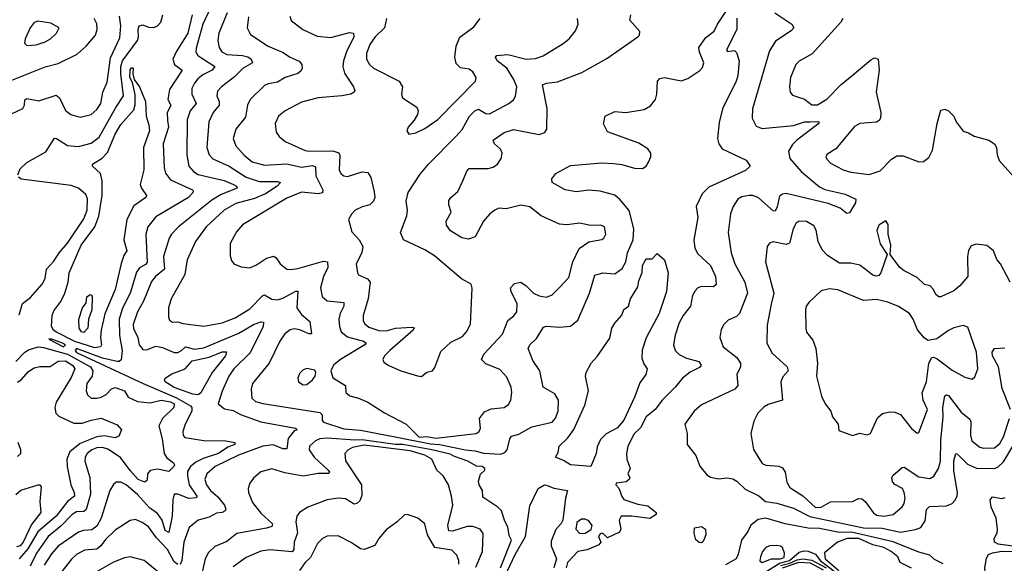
# Model space of a CAD drawing. Extents: x 1550320 to 1685906, y 509093 to 640511.
# Tile 198 of 256: x 1624876 to 1630219, y 540950 to 543899. Entities that reach past the tile are written whole.
import ezdxf

# ---------------------------------------------------------------- set-up
doc = ezdxf.new("R2010")
doc.units = 0

msp = doc.modelspace()

# ---------------------------------------------------------------- linework, layer by layer
at = {"layer": '0CON20XD'}
for points in [[(1625912.9, 543967.1), (1625870.6, 543875), (1625833.3, 543745), (1625832.2, 543725), (1625842.9, 543705), (1625935.4, 543645), (1625920.5, 543625), (1625870.5, 543599.5), (1625842.9, 543577.1), (1625824.2, 543555), (1625810.5, 543525), (1625809.5, 543495), (1625833.8, 543445), (1625801.1, 543405), (1625785.3, 543355), (1625782.4, 543165), (1625795, 543104.4), (1625818.8, 543075), (1625845, 543059.7), (1625985, 543026.1), (1626036.5, 543005), (1626052.5, 542995), (1626055.6, 542985), (1625969.5, 542950.5), (1625919.5, 542920.5), (1625738.8, 542775), (1625699.2, 542735), (1625686.7, 542713.3), (1625657.4, 542615), (1625661.8, 542545), (1625612.5, 542505), (1625592.2, 542477.8), (1625547.8, 542372.2), (1625515.8, 542315), (1625491.6, 542245), (1625494.1, 542224.1), (1625516.8, 542175), (1625524, 542135), (1625545, 542109.2), (1625565, 542108.2), (1625615, 542127.5), (1625651.3, 542121.3), (1625715, 542093.2), (1625735, 542092.7), (1625754.6, 542105), (1625776.1, 542123.9), (1625825, 542110.9), (1625875, 542118.3), (1626065, 542199.2), (1626145, 542245.9), (1626185, 542260.7), (1626198.5, 542258.5), (1626196.9, 542235), (1626127.4, 542092.6), (1626038.2, 542005), (1626010.9, 541965), (1625975, 541884.2), (1625954.1, 541815), (1625987.1, 541787.1), (1626035, 541778.1), (1626075, 541757.6), (1626185, 541717.8), (1626373.6, 541683.6), (1626382.5, 541675), (1626365, 541668), (1626332.6, 541627.4), (1626325, 541571.2), (1626305, 541570.9), (1626252.4, 541592.4), (1626195, 541586), (1626063.5, 541536.5), (1625937.1, 541475), (1625890.9, 541435), (1625880.4, 541405), (1625889.6, 541375), (1625912.1, 541345), (1625950.8, 541310.8), (1625986.9, 541265), (1625995.3, 541244.7), (1625991.1, 541235), (1625975, 541226.1), (1625945, 541221.5), (1625905, 541201.1), (1625845, 541184.5), (1625795.6, 541145), (1625766.9, 541065), (1625756.7, 540965), (1625746.5, 540943.5)], [(1626385.4, 542425.4), (1626380.3, 542335), (1626405, 542298.9), (1626451.1, 542261.1), (1626460, 542195), (1626445, 542194.5), (1626396.8, 542216.8), (1626365, 542221.2), (1626343.4, 542216.6), (1626315, 542194.3), (1626288.2, 542155), (1626229.6, 542035), (1626139.4, 541925), (1626132.2, 541895), (1626135.7, 541845), (1626155, 541827.8), (1626195, 541816.2), (1626505, 541768.2), (1626516.7, 541755), (1626517.1, 541725), (1626524.4, 541715), (1626635, 541679.7), (1626725, 541672.8), (1626914.4, 541635.6), (1627105, 541598.2), (1627155, 541595.2), (1627295, 541565.1), (1627345, 541560.4), (1627395, 541547.1), (1627485, 541542.2), (1627508.3, 541551.7), (1627521.5, 541565), (1627535.4, 541624.6), (1627545, 541638.9), (1627585, 541650.3), (1627655, 541691.1), (1627765, 541715.6), (1627782.7, 541737.3), (1627797.1, 541775), (1627800.6, 541835), (1627779.6, 541869.6), (1627716.2, 541906.2), (1627698.9, 541995), (1627659.9, 542049.9), (1627634.5, 542115), (1627643.5, 542135), (1627680.3, 542169.7), (1627718.6, 542231.4), (1627735, 542236.6), (1627805, 542231.1), (1627865, 542235.7), (1627905, 542269.2), (1627967.7, 542415), (1627996.5, 542513.5), (1628040, 542525), (1628105, 542520.5), (1628145, 542550), (1628165.9, 542585), (1628174.7, 542635), (1628205.3, 542705), (1628207.8, 542765), (1628183, 542863), (1628135, 542921.8), (1628106.1, 542946.1), (1628025, 542968.9), (1627965, 542973.4), (1627895, 542965.5), (1627836.4, 542976.4), (1627765.8, 543015), (1627764.4, 543035), (1627785.8, 543065), (1627865, 543107.7), (1628035, 543122.2), (1628098.1, 543118.1), (1628143.4, 543113.4), (1628213, 543093), (1628255, 543091.5), (1628275, 543104.5), (1628288.5, 543125), (1628300.4, 543155), (1628300, 543175), (1628285, 543198.2), (1628235, 543229.6), (1628065, 543290), (1628044.1, 543334.1), (1628053.3, 543375), (1628105, 543400.6), (1628165.4, 543394.6), (1628265, 543412.2), (1628298.4, 543431.6), (1628325.7, 543465), (1628334.2, 543495), (1628337.5, 543565), (1628349.7, 543580.3), (1628375, 543585.6), (1628465, 543566.4), (1628500.8, 543579.2), (1628566.9, 543623.1), (1628580.8, 543639.2), (1628588.9, 543665), (1628565, 543722.5), (1628562, 543748), (1628598.8, 543801.2), (1628644.1, 543835.9), (1628662, 543875), (1628708.8, 543945)], [(1624758.9, 543925), (1624715, 543857.1), (1624687.3, 543795), (1624635, 543763.4), (1624584.7, 543715), (1624561.5, 543665), (1624568.2, 543625), (1624564.3, 543535), (1624572.5, 543485), (1624595, 543480), (1624635, 543489.5), (1624715, 543523.1), (1625015, 543642.3), (1625085, 543661.2), (1625188.5, 543711.5), (1625237.8, 543755), (1625286.9, 543815), (1625296.8, 543845), (1625295.3, 543875.3), (1625279.6, 543905)], [(1624831.1, 543388.9), (1624893.6, 543416.3), (1624903.1, 543435), (1624905, 543463.3), (1624915, 543470.5), (1624981.1, 543458.9), (1625075, 543490), (1625091.5, 543475), (1625125, 543405.7), (1625154.1, 543384.1), (1625205, 543370), (1625264.3, 543385), (1625295, 543411.5), (1625315.8, 543445), (1625328.4, 543505), (1625350.6, 543559.4), (1625368.8, 543691.2), (1625419.8, 543799.8), (1625424.7, 543864.7), (1625417.2, 543917.2)], [(1624866.4, 543056.4), (1624879.7, 543090.3), (1624915.5, 543124.5), (1625017.7, 543182.3), (1625065, 543255.6), (1625075.8, 543255), (1625135, 543215.4), (1625195, 543210.7), (1625265, 543229.1), (1625308.1, 543261.9), (1625397.4, 543422.6), (1625440, 543485), (1625424.3, 543605.7), (1625425.1, 543645), (1625433.8, 543676.2), (1625515.3, 543785), (1625521.9, 543805), (1625520, 543845), (1625525.3, 543864.7), (1625545, 543871.1), (1625575, 543857.5), (1625605, 543856.9), (1625625, 543865.8), (1625641.7, 543885), (1625653, 543925)], [(1624915, 543758.8), (1624965, 543762.7), (1625015, 543778.2), (1625044.2, 543795), (1625076, 543825), (1625091.2, 543855), (1625045, 543879.2), (1624975, 543891.4), (1624955, 543884.3), (1624933.5, 543855), (1624905.6, 543795), (1624901.7, 543771.7), (1624915, 543758.8)], [(1625811.7, 543925), (1625787.9, 543825), (1625724.8, 543725), (1625708.2, 543685), (1625716.1, 543656.1), (1625757.8, 543625), (1625689.5, 543520.5), (1625680.3, 543465), (1625697.3, 543435), (1625675.7, 543394.3), (1625678.9, 543351.1), (1625683.8, 543315), (1625655.3, 543225), (1625660.7, 543095), (1625667.1, 543067.1), (1625695, 543029.6), (1625814.4, 542975), (1625819.1, 542965), (1625792.3, 542935), (1625615, 542828.5), (1625570.8, 542775), (1625560.4, 542735), (1625567.7, 542582.3), (1625559.3, 542570.7), (1625527, 542553), (1625509.9, 542530.1), (1625476.5, 542415), (1625435, 542334.5), (1625415.6, 542275), (1625417.9, 542185), (1625432.2, 542105), (1625426.1, 542053.9), (1625416.2, 542045), (1625405, 542044.2), (1625325, 542062.5), (1625185, 542114.7), (1625177.4, 542105), (1625185, 542093.8), (1625547.1, 541925), (1625727.9, 541847.9), (1625802.6, 541805), (1625810, 541795), (1625810.7, 541775), (1625774.6, 541705), (1625760.9, 541665), (1625763.8, 541643.8), (1625772.5, 541632.5), (1625875, 541617.1), (1625995, 541614.7), (1626043.3, 541605), (1626043.8, 541595), (1626005, 541579.5), (1625955, 541545.2), (1625871.8, 541518.2), (1625832, 541498), (1625803.8, 541475), (1625787.6, 541447.6), (1625786.2, 541425), (1625796.5, 541375), (1625837.5, 541315), (1625836.5, 541305), (1625795, 541301.6), (1625734.5, 541325.5), (1625714.6, 541325.4), (1625707.5, 541295), (1625702.8, 541205), (1625685, 541116.9), (1625665, 541127.2), (1625649.2, 541185), (1625625, 541220), (1625581, 541251), (1625515, 541322.6), (1625455, 541375.3), (1625425, 541390.9), (1625400.5, 541389.5), (1625385, 541378.1), (1625366, 541345), (1625318, 541195), (1625295, 541152.1), (1625268.5, 541131.5), (1625222, 541128), (1625195, 541118.7), (1625085, 541042.5), (1625049.3, 541000.7), (1625010.1, 540939.9)], [(1626002.6, 543935), (1625957.5, 543825), (1625951.9, 543785), (1625958.3, 543748.3), (1625974, 543724), (1625999.4, 543709.4), (1626085, 543704.7), (1626115, 543696.9), (1626132.9, 543685), (1626139.2, 543665), (1626088.1, 543635), (1626042.1, 543587.9), (1625970.8, 543535), (1625949.7, 543510.3), (1625946.7, 543485), (1625958.7, 543455), (1625958.2, 543435), (1625925.3, 543395), (1625902.4, 543345), (1625891.6, 543205), (1625905.3, 543165), (1625923.7, 543143.7), (1626012.9, 543105), (1626105, 543044), (1626175, 543021.2), (1626275, 543021.8), (1626292.2, 543015), (1626273.6, 542995), (1626210.9, 542955), (1626151.1, 542928.9), (1626048.8, 542901.2), (1625985, 542865.3), (1625888.7, 542775), (1625830.4, 542695), (1625785, 542596.2), (1625772.8, 542517.2), (1625698.5, 542385), (1625683.3, 542335), (1625683.8, 542285), (1625689.3, 542269.3), (1625705, 542258.8), (1625735, 542260), (1625760.7, 542250.7), (1625875, 542236.7), (1625975, 542255.3), (1626045, 542281.6), (1626125, 542331.1), (1626195, 542402.7), (1626205, 542406.7), (1626245, 542383.1), (1626275, 542379.8), (1626305, 542387.8), (1626375, 542425.4), (1626385.4, 542425.4)], [(1626117.1, 543915), (1626110, 543855), (1626128.9, 543818.9), (1626224.4, 543755), (1626302.2, 543722.2), (1626343.6, 543695), (1626393.1, 543673.1), (1626407.1, 543655), (1626408.8, 543635), (1626401.3, 543618.7), (1626385, 543606.9), (1626317.1, 543585), (1626275, 543559.1), (1626225, 543550.4), (1626205, 543540.9), (1626126.4, 543465), (1626113.1, 543435), (1626100.8, 543369.2), (1626049.4, 543305), (1626034.4, 543255), (1626049.4, 543215), (1626093.9, 543163.9), (1626138, 543128), (1626205, 543109.2), (1626325, 543117.4), (1626405, 543097.9), (1626465, 543108.4), (1626480.9, 543100.9), (1626482.5, 543052.5), (1626522, 542975), (1626520.2, 542959.8), (1626495, 542954.2), (1626405, 542963.1), (1626325, 542930.3), (1626085, 542785.6), (1626052, 542748), (1626019.2, 542685), (1626017.7, 542617.7), (1626025, 542592.5), (1626037.5, 542575), (1626078.3, 542558.3), (1626125, 542552.9), (1626161.3, 542568.7), (1626216.2, 542605), (1626255, 542615.8), (1626267.9, 542607.9), (1626289.2, 542575), (1626325, 542545.7), (1626345, 542543.1), (1626385, 542550), (1626525, 542589.6), (1626546, 542586), (1626548.6, 542555), (1626524.7, 542505), (1626508.9, 542445), (1626516.9, 542396.9), (1626545, 542373.2), (1626634.5, 542364.5), (1626635.9, 542345), (1626615.3, 542305), (1626607.7, 542275), (1626610.7, 542235), (1626621.1, 542205), (1626655, 542177.9), (1626741.9, 542155), (1626755.8, 542145), (1626748.9, 542135), (1626616.7, 542055), (1626578.8, 542025), (1626564, 541995), (1626575.9, 541955.9), (1626643.3, 541915), (1626646.4, 541876.4), (1626667.7, 541857.7), (1626715, 541845.8), (1626765, 541824.4), (1626855.9, 541765.9), (1626974, 541705), (1627044.7, 541634.7), (1627085, 541637.9), (1627135, 541628), (1627353.8, 541655), (1627369.2, 541665), (1627376.5, 541683.5), (1627371.5, 541735), (1627399, 541771), (1627435, 541788.4), (1627505, 541795.6), (1627528, 541812), (1627541.4, 541835), (1627546.4, 541876.4), (1627542.9, 541905), (1627520.2, 541960.2), (1627481.5, 542001.5), (1627405, 542032.3), (1627381.9, 542055), (1627395.5, 542085), (1627496.3, 542193.7), (1627525, 542267.1), (1627557.5, 542292.5), (1627574, 542315), (1627575, 542357.5), (1627542.5, 542425), (1627540, 542445), (1627561.7, 542468.3), (1627595, 542475.8), (1627625, 542455.7), (1627665, 542414.6), (1627695, 542400), (1627735, 542393.6), (1627765, 542405.6), (1627805, 542445.6), (1627855, 542500), (1627876.8, 542585), (1627912.1, 542657.9), (1627965, 542694.3), (1628034.2, 542705.8), (1628045, 542714), (1628055.8, 542735.8), (1628048.8, 542775), (1628030, 542785), (1627972.7, 542782.7), (1627915, 542795.4), (1627845, 542785.6), (1627805, 542789.4), (1627705, 542834.6), (1627645, 542883.8), (1627595, 542893.3), (1627515, 542872.5), (1627475.5, 542875.5), (1627455, 542866.1), (1627427.3, 542845), (1627392.1, 542805), (1627348.3, 542721.7), (1627312.3, 542707.7), (1627275, 542715.7), (1627213.9, 542753.9), (1627192.5, 542785), (1627190.8, 542805), (1627216.7, 542855), (1627204.1, 542894.1), (1627205, 542917.5), (1627216.2, 542935), (1627253, 542967), (1627280, 543025)], [(1626342.7, 543917.3), (1626348.8, 543895), (1626412.5, 543845), (1626489.7, 543809.7), (1626565, 543802.1), (1626665, 543829.4), (1626688.1, 543825), (1626689.6, 543805), (1626650.2, 543725), (1626633.6, 543675), (1626630.3, 543645), (1626639.1, 543609.1), (1626688.2, 543535), (1626694.3, 543515), (1626690.8, 543505), (1626673.3, 543495), (1626625, 543486.2), (1626495, 543475.6), (1626405, 543451.1), (1626316.3, 543403.7), (1626281.4, 543375), (1626263.3, 543335), (1626267.9, 543287.9), (1626284, 543265), (1626317.6, 543237.6), (1626425, 543190), (1626445, 543185.3), (1626575, 543188.2), (1626607.1, 543177.1), (1626612.7, 543162.7), (1626609.2, 543085), (1626618.6, 543065), (1626635, 543052.5), (1626655, 543048.9), (1626735, 543073.3), (1626765, 543069.2), (1626782.4, 543042.4), (1626799.2, 542965), (1626802.5, 542935), (1626796, 542915), (1626775.7, 542894.3), (1626735, 542884.2), (1626696.7, 542865), (1626675.9, 542844.1), (1626660, 542815), (1626678.6, 542748.6), (1626718.8, 542705), (1626738.1, 542668.1), (1626733.3, 542635), (1626702.2, 542575), (1626709.2, 542525), (1626715, 542514.3), (1626762.6, 542492.6), (1626777.1, 542475), (1626767.1, 542385), (1626740.3, 542295), (1626740, 542265), (1626748.6, 542248.6), (1626770.7, 542230.7), (1626825, 542213.3), (1626865, 542211.6), (1626915, 542225.2), (1627005, 542231.2), (1627017.5, 542227.5), (1627011.5, 542215), (1626885.4, 542105), (1626855.8, 542075), (1626846, 542055), (1626851.3, 542041.3), (1626875, 542025.7), (1626945, 541993.3), (1627035, 541966.9)], [(1626866.7, 543905), (1626856.1, 543855), (1626804.7, 543805), (1626776, 543765), (1626757.7, 543715), (1626758.2, 543685), (1626774.5, 543655), (1626795.3, 543635.3), (1626935.6, 543565), (1626952.7, 543535), (1626948.6, 543495), (1626952.5, 543475), (1627031.2, 543425), (1627037.5, 543405), (1627034.2, 543385), (1627016.6, 543353.4), (1626983.8, 543315), (1626977.5, 543295), (1626987, 543277)], [(1627035, 541966.9), (1627057.3, 541962.7), (1627085, 541986), (1627115.9, 541994.1), (1627128.7, 542011.3), (1627161.9, 542098.1), (1627215, 542150.4), (1627279.1, 542180.9), (1627301.4, 542205), (1627322.1, 542247.9), (1627331.9, 542441.9), (1627325.8, 542465), (1627273.4, 542493.4), (1627127.1, 542617.1), (1627075, 542649.6), (1626959.4, 542705), (1626941.8, 542745), (1626977.2, 542835), (1626980.3, 542865), (1626972.5, 542915), (1626985, 542961.4), (1627049.3, 543060.7), (1627094.4, 543115), (1627243.8, 543266.2), (1627277.7, 543302.3), (1627316.9, 543375), (1627345, 543404.6), (1627365, 543412.9), (1627405, 543389.4), (1627425, 543388.1), (1627530.6, 543445), (1627555.3, 543464.7), (1627566.5, 543483.5), (1627573.9, 543533.9), (1627558, 543575), (1627519.7, 543635), (1627467.9, 543675), (1627457.5, 543695), (1627465.5, 543704.5), (1627525, 543710), (1627625, 543684.7), (1627675, 543687.3), (1627716.8, 543703.2), (1627825, 543770), (1627857.5, 543795), (1627892.4, 543837.6), (1627905.8, 543874.2), (1627902.2, 543905)], [(1626987, 543277), (1627025, 543284.3), (1627075, 543308.6), (1627145, 543358.1), (1627349.4, 543565), (1627352.9, 543585), (1627335, 543615.7), (1627315, 543629.5), (1627267.5, 543637.5), (1627245, 543661.4), (1627237.8, 543695), (1627244, 543755), (1627265, 543803.1), (1627340.1, 543859.9), (1627375.5, 543905)], [(1627280, 543025), (1627302.4, 543077.6), (1627315, 543090.8), (1627417.6, 543092.4), (1627445, 543099.1), (1627468.9, 543115), (1627488.9, 543145), (1627494.5, 543175), (1627486, 543196), (1627453.3, 543225), (1627445.7, 543245), (1627505, 543286), (1627555, 543303.8), (1627694.2, 543275.8), (1627725, 543286), (1627735.6, 543305), (1627737.8, 543417.8), (1627712.5, 543545), (1627735, 543554.5), (1627795, 543561.8), (1627926.9, 543613.1), (1628061.7, 543688.3), (1628230, 543805), (1628240, 543815), (1628241.2, 543835), (1628186, 543896), (1628191.5, 543925)], [(1628766.7, 543906.7), (1628767.1, 543845), (1628711.2, 543735), (1628717, 543727), (1628755, 543731.2), (1628765, 543720), (1628780, 543675), (1628772.7, 543595), (1628763.8, 543565), (1628690.2, 543415), (1628671.8, 543341.8), (1628662.1, 543255), (1628668.9, 543225), (1628688.3, 543198.3), (1628817.6, 543137.6), (1628839.2, 543105), (1628815, 543080), (1628615, 542989.6), (1628578.8, 542955), (1628547.3, 542885), (1628555.4, 542825), (1628533.5, 542705), (1628539.8, 542659.8), (1628555, 542628.6), (1628623.8, 542565), (1628651.5, 542505), (1628655, 542462.5), (1628640.3, 542449.7), (1628575, 542452.2), (1628556.2, 542443.8), (1628541.7, 542428.3), (1628526.4, 542403.6), (1628515.4, 542345), (1628475.5, 542295), (1628453.8, 542255), (1628431.9, 542188.1), (1628424.4, 542135), (1628433.1, 542105), (1628455, 542082.2), (1628495, 542062.5), (1628560.8, 542045), (1628574.4, 542025), (1628565, 542011.5), (1628515, 541987.3), (1628472.2, 541955), (1628433.6, 541906.4), (1628363.3, 541836.7), (1628324.5, 541785), (1628275.4, 541744.6), (1628244.2, 541685.8), (1628209.4, 541650.6), (1628176.8, 541583.2), (1628169.2, 541545), (1628170, 541515), (1628188, 541465), (1628176.2, 541435), (1628186.2, 541415), (1628184, 541405), (1628167.5, 541392.5), (1628112.5, 541385), (1628110, 541375), (1628128, 541358), (1628142.7, 541312.7), (1628155, 541296.7), (1628230.7, 541270.7), (1628285, 541262.5), (1628330, 541225), (1628330, 541215), (1628295, 541193.3), (1628195.6, 541205.6), (1628140, 541205), (1628128.5, 541185), (1628138.6, 541135), (1628130.2, 541119.7), (1628065, 541089.1), (1628045, 541107.9), (1628035, 541112.9), (1628025, 541109.6), (1628017.3, 541095), (1628029.6, 541065), (1628019.1, 541050.9), (1627955, 541022.8), (1627905, 541014), (1627849.2, 540955), (1627840.9, 540925)], [(1628974.3, 543935), (1629065.7, 543875), (1629075.8, 543855), (1629061.4, 543838.6), (1628977.7, 543782.3), (1628945, 543729.2), (1628851.8, 543415), (1628851.1, 543365), (1628872, 543322), (1628905, 543309.1), (1629075, 543325.2), (1629135, 543344.1), (1629164.8, 543345.2), (1629206.4, 543346.4), (1629212.5, 543345), (1629212, 543335), (1629092.7, 543245), (1629069.1, 543220.9), (1629048.5, 543185), (1629054.4, 543145), (1629117.1, 543075), (1629215, 542991.9), (1629245, 542977.2), (1629355, 542952.5), (1629413.8, 542925), (1629411.4, 542905), (1629378.5, 542851.5), (1629365, 542847.5), (1629327.1, 542877.1), (1629262.5, 542902.5), (1629035, 542955.9), (1629015, 542953.1), (1628998.8, 542941.2), (1628987, 542883), (1628975, 542860), (1628965, 542862.2), (1628885, 542931.8), (1628855, 542944.5), (1628835, 542945.5), (1628795, 542938.1), (1628772.5, 542925), (1628746.7, 542885), (1628733.5, 542845), (1628719.5, 542745), (1628737.3, 542635), (1628756.9, 542575), (1628811.6, 542475), (1628824.6, 542415), (1628781.5, 542305), (1628765, 542288.9), (1628721.2, 542268.8), (1628697.5, 542245), (1628682.6, 542217.4), (1628675.7, 542175.7), (1628693.1, 542125), (1628767, 542067), (1628787.8, 542035), (1628786.9, 542015), (1628767.3, 541975), (1628772.5, 541915), (1628755.8, 541895), (1628575, 541810), (1628535.4, 541774.6), (1628485.6, 541705), (1628498.2, 541655), (1628497.5, 541595), (1628545.7, 541535.7), (1628567.4, 541477.4), (1628605, 541430), (1628625, 541417.8), (1628667.8, 541407.8), (1628715, 541413), (1628745, 541407.8), (1628767.9, 541395), (1628812, 541352), (1628886.5, 541316.5), (1628923.2, 541285), (1628985, 541277), (1629075, 541249.6), (1629164.3, 541204.3), (1629455, 541142.3), (1629555, 541140.1), (1629655, 541118.6), (1629737.2, 541132.8), (1629766.5, 541145), (1629789.5, 541180.5), (1629797.3, 541242.7), (1629812.6, 541257.4), (1629905, 541262.2), (1629935, 541274.6), (1629950, 541290), (1629962.4, 541315), (1629964.3, 541335), (1629945, 541452.5), (1629944.4, 541505.6), (1629955, 541546), (1629965, 541542.9), (1630018.1, 541488.1), (1630067, 541467), (1630165, 541464.7), (1630185, 541473.3), (1630215, 541500.9), (1630264.4, 541585.5)], [(1629342, 543905), (1629332, 543885), (1629176.8, 543713.2), (1629105.4, 543674.6), (1629086.7, 543655), (1629058.2, 543585), (1629052.5, 543535), (1629057.1, 543505), (1629069.1, 543489.1), (1629135, 543467.5), (1629175, 543436.9), (1629205, 543437.7), (1629255, 543467.4), (1629333, 543547), (1629393.8, 543596.2), (1629495, 543680.9), (1629515, 543691.1), (1629534.5, 543684.5), (1629540.4, 543625), (1629523.2, 543505), (1629548.8, 543395), (1629547.5, 543365), (1629538.9, 543351.1), (1629525, 543343.3), (1629435, 543335.5), (1629405, 543320), (1629305, 543198.8), (1629255, 543166.7), (1629250.8, 543155), (1629255, 543142.5), (1629275, 543120), (1629344.6, 543084.6), (1629385, 543071.5), (1629485, 543059.1), (1629545, 543078.2), (1629607.3, 543142.7), (1629635, 543161.1), (1629669.8, 543159.8), (1629755, 543127.1), (1629779.7, 543130.3), (1629809.3, 543150.7), (1629829.3, 543190.7), (1629854.4, 543335), (1629875, 543407.5), (1629895, 543413.3), (1629915, 543403.8), (1629945, 543376.2), (1629957.8, 543345), (1629995, 543293.8), (1630025, 543285.8), (1630055, 543266.9), (1630135, 543245.6), (1630165.8, 543225), (1630176.9, 543205), (1630180.6, 543165), (1630191.5, 543135), (1630301.7, 543011.7)], [(1625285, 542119.4), (1625175, 542153.6), (1625072.9, 542205), (1625059.5, 542215), (1625048.4, 542235), (1625053.4, 542295), (1625061.2, 542318.8), (1625099.7, 542370.3), (1625122, 542415), (1625139.8, 542475), (1625145.3, 542525), (1625209.2, 542675), (1625283.3, 542775), (1625306.4, 542833.6), (1625323.5, 542945), (1625324.4, 543025), (1625314.4, 543064.4), (1625272, 543105), (1625272, 543115), (1625323.3, 543146.7), (1625352.3, 543177.7), (1625395, 543278.5), (1625425, 543330.6), (1625495, 543408.9), (1625503.4, 543436.6), (1625503.7, 543493.7), (1625487.6, 543557.6), (1625473.8, 543585), (1625475, 543626), (1625485, 543640), (1625491.2, 543635), (1625489.4, 543605), (1625498.1, 543575), (1625526.4, 543535), (1625558.9, 543455), (1625562, 543375), (1625577.6, 543327.6), (1625580.3, 543295), (1625548.9, 543205), (1625550, 543085), (1625530.8, 543005), (1625536.5, 542985), (1625564, 542945), (1625560, 542935), (1625495, 542889.1), (1625458.6, 542815), (1625441.6, 542705), (1625457.5, 542645), (1625441.2, 542618.8), (1625426.4, 542576.4), (1625393.9, 542435), (1625337.6, 542302.4), (1625318.1, 542215), (1625315.2, 542175), (1625320.8, 542135), (1625315, 542123.5), (1625285, 542119.4)], [(1624872.7, 542297.3), (1624891.5, 542358.5), (1624935, 542392.3), (1624998.9, 542465), (1625014.6, 542495.4), (1625021.3, 542545), (1625061.8, 542588.2), (1625090, 542635), (1625135, 542686.8), (1625225, 542817.9), (1625242, 542865), (1625245, 542926.7), (1625235, 542950), (1625195, 542984.5), (1625155, 542999.3), (1624885, 543033.8), (1624870, 543045)], [(1630249.5, 542475), (1630197.5, 542575), (1630178.5, 542598.5), (1630160.8, 542645), (1630124.3, 542674.3), (1630065, 542680.8), (1630038.3, 542671.7), (1630025, 542647.5), (1630018.1, 542615), (1630020, 542505), (1629978.1, 542455), (1629945, 542427.8), (1629875, 542396), (1629862.5, 542395), (1629847.3, 542407.3), (1629834.2, 542435), (1629815.5, 542455.5), (1629785, 542462.5), (1629745, 542500), (1629675, 542535.8), (1629651.2, 542555), (1629600, 542625), (1629602.5, 542675), (1629588.8, 542735), (1629588.3, 542788.3), (1629575, 542807.5), (1629537.5, 542785), (1629526.7, 542755), (1629545, 542682.5), (1629582.5, 542625), (1629549.5, 542525), (1629538.4, 542511.6), (1629525, 542507.3), (1629505, 542513.1), (1629435, 542567.1), (1629385, 542578.2), (1629325, 542577.5), (1629259.9, 542619.9), (1629231.1, 542651.1), (1629209.2, 542695), (1629197.9, 542757.9), (1629185, 542781.2), (1629144.5, 542804.5), (1629105, 542805.6), (1629090, 542795), (1629073.2, 542765), (1629053.9, 542686.1), (1629035, 542680), (1628965, 542693.1), (1628943.8, 542686.2), (1628931.7, 542668.3), (1628922.9, 542585), (1628968.9, 542415), (1628953.8, 542355), (1628932, 542242), (1628930, 542145), (1628959.5, 542089.5), (1629041.1, 542015), (1629046.7, 541995), (1629017.6, 541962.4), (1629006.7, 541935), (1629015.5, 541834.5), (1628937.7, 541812.3), (1628915, 541799.4), (1628881.4, 541765), (1628859.3, 541720.7), (1628842.9, 541655), (1628857.6, 541567.6), (1628905, 541490.8), (1628925, 541482.9), (1628995, 541477.8), (1629015, 541468.6), (1629029.1, 541445), (1629039.5, 541389.5), (1629055, 541361.4), (1629125, 541315.6), (1629195, 541253.4), (1629225, 541255.3), (1629275, 541283.3), (1629395, 541286), (1629428.3, 541301.7), (1629445, 541300), (1629463.8, 541285), (1629507.1, 541225), (1629525, 541211.9), (1629565, 541205.6)], [(1627975, 541474.5), (1627865, 541484.7), (1627827.8, 541507.8), (1627783.8, 541525), (1627798.3, 541551.7), (1627802.5, 541585), (1627850, 541630), (1627883.3, 541676.7), (1627942.9, 541807.1), (1627961.9, 541885), (1627946.7, 541965), (1627950, 541985), (1627976.7, 542035), (1628008.9, 542071.1), (1628078.3, 542171.7), (1628090, 542225), (1628105, 542252.5), (1628143.6, 542296.4), (1628155, 542327.5), (1628178.8, 542345), (1628190, 542385), (1628230.3, 542449.7), (1628235, 542482.5), (1628253.1, 542526.9), (1628255.8, 542565), (1628275, 542601.2), (1628307.7, 542602.3), (1628335, 542630), (1628375.7, 542595.7), (1628395.5, 542525), (1628385.3, 542424.7), (1628346.4, 542305), (1628276.2, 542173.8), (1628252.9, 542107.1), (1628252.1, 542062.1), (1628261.9, 542031.9), (1628280, 542005), (1628273.3, 541975), (1628240.6, 541929.4), (1628214.2, 541855), (1628155, 541726.2), (1628120, 541685), (1628058.4, 541651.6), (1628028.5, 541621.5), (1628008.9, 541581.1), (1628003.3, 541545), (1627975, 541474.5)], [(1625225, 542202.9), (1625211.2, 542205), (1625200, 542225), (1625196.9, 542275), (1625216.7, 542335), (1625236.7, 542363.3), (1625240, 542395), (1625258.3, 542408.3), (1625266, 542406), (1625270, 542395), (1625268.1, 542325), (1625250, 542275), (1625245.9, 542225), (1625225, 542202.9)], [(1629395, 541643.3), (1629435, 541656.2), (1629475, 541646.2), (1629492.5, 541655), (1629530.5, 541739.5), (1629557.8, 541762.2), (1629595, 541772.5), (1629625, 541769.4), (1629655, 541756.9), (1629715, 541682), (1629745, 541656.7), (1629755, 541660), (1629801.6, 541785), (1629778.9, 541835), (1629773.5, 541875), (1629796.8, 541935), (1629808.2, 542035), (1629825, 542066.7), (1629835, 542069.1), (1629855, 542059.6), (1629935, 541996.9), (1630005, 541960), (1630045, 541949.2), (1630059.1, 541960.9), (1630074.6, 542005), (1630068.3, 542095), (1630020.5, 542230.5), (1629995, 542239.2), (1629945, 542227.3), (1629915, 542212.9), (1629852.1, 542167.9), (1629805, 542158.9), (1629785, 542170.6), (1629746.9, 542216.9), (1629724.8, 542275), (1629703.5, 542305), (1629645, 542343.3), (1629586.9, 542366.9), (1629525, 542381.6), (1629454.8, 542374.8), (1629315, 542434.3), (1629270.8, 542439.2), (1629225, 542427.5), (1629158.8, 542365), (1629144.2, 542345), (1629140, 542325), (1629141.4, 542225), (1629145, 542203.3), (1629179.7, 542159.7), (1629195.5, 542115.5), (1629205.8, 542035), (1629200, 541965), (1629226.1, 541856.1), (1629245.9, 541815.9), (1629276.7, 541775), (1629286.7, 541745), (1629316.7, 541705), (1629320.7, 541670.7), (1629395, 541643.3)], [(1624855, 542044.6), (1624903.8, 542095), (1624925, 542108.2), (1624975.8, 542124.2), (1625005, 542120.8), (1625135.1, 542085.1), (1625260.4, 542015), (1625272.6, 541995), (1625270, 541965), (1625240.8, 541925), (1625236.4, 541886.4), (1625243.9, 541863.9), (1625265, 541846.7), (1625295, 541845.4), (1625318.3, 541851.7), (1625345, 541865.5), (1625374.2, 541895.8), (1625395, 541903.6), (1625445.4, 541885.4), (1625465, 541851.9), (1625515, 541828.2), (1625585, 541820.3), (1625644.3, 541835.7), (1625695, 541826), (1625713.8, 541815), (1625713.5, 541795), (1625651.6, 541735), (1625631.3, 541695), (1625650, 541625), (1625659.6, 541545), (1625675, 541522.7), (1625710.8, 541495), (1625716.7, 541485), (1625712.5, 541475), (1625685, 541447.5), (1625625, 541460.6), (1625585, 541454.2), (1625570.3, 541435), (1625568.9, 541401.1), (1625555, 541389.4), (1625520, 541405), (1625475, 541453.8), (1625423.6, 541523.6), (1625355, 541569.6), (1625325, 541578.5), (1625295, 541576.2), (1625268.2, 541565), (1625243.1, 541545), (1625232, 541525), (1625230.7, 541505), (1625257.7, 541415), (1625260.9, 541325), (1625237.3, 541242.7), (1625225, 541231.7), (1625185, 541230), (1625161.4, 541215), (1625099.2, 541150.8), (1625030.4, 541095), (1624967, 541005), (1624932.7, 540935)], [(1625115, 542124.8), (1625125.2, 542135), (1625108.1, 542145), (1625050, 542165), (1625033.8, 542165), (1625115, 542124.8)], [(1625845, 541864), (1625815, 541866.9), (1625713.9, 541903.9), (1625665.3, 541935), (1625661.2, 541945), (1625666.4, 541953.6), (1625702.6, 541977.4), (1625775, 542005.2), (1625811.9, 542048.1), (1625905, 542069), (1625975, 542096.8), (1625997.8, 542097.8), (1625992.9, 542075), (1625920.9, 541985), (1625859.5, 541875), (1625845, 541864)], [(1630251.7, 541785), (1630207.8, 541897.8), (1630186.3, 542016.3), (1630154.2, 542075), (1630152.4, 542095), (1630165, 542114.5), (1630220.8, 542119.2)], [(1624865, 541932), (1624885, 541945.8), (1624925, 541990.3), (1624955, 542009.5), (1624985, 542016.8), (1625042.1, 542017.9), (1625085, 542046.2), (1625125, 542048.6), (1625165, 542023.7), (1625176.1, 542005), (1625155, 541957.1), (1625074.6, 541825), (1625066.4, 541795), (1625073.3, 541765), (1625088.2, 541748.2), (1625169.6, 541709.6), (1625215, 541710), (1625265, 541727), (1625318, 541738), (1625405, 541700.8), (1625428, 541675), (1625415, 541640), (1625395, 541631.2), (1625335, 541640.7), (1625295, 541635.9), (1625205, 541600), (1625149.2, 541555), (1625131.7, 541515), (1625134, 541475), (1625154.3, 541375), (1625172, 541335), (1625173.5, 541315), (1625135, 541284.7), (1625075, 541205.6), (1624975, 541121.2), (1624921.1, 541028.9), (1624873.5, 540975)], [(1626415, 541917.8), (1626435, 541920), (1626465.8, 541945), (1626478.8, 541965), (1626482.5, 541985), (1626477, 541997), (1626435, 542006.2), (1626415, 542000), (1626395, 541980), (1626385.8, 541955), (1626389.2, 541935), (1626415, 541917.8)], [(1629565, 541205.6), (1629615, 541214.6), (1629665, 541256), (1629675.3, 541274.7), (1629680.8, 541305), (1629676, 541335), (1629665.4, 541355), (1629625, 541377.3), (1629612, 541392), (1629608.5, 541415), (1629615, 541427.8), (1629665, 541470), (1629675, 541470.8), (1629755, 541420), (1629815, 541409.6), (1629836.6, 541423.4), (1629862, 541465), (1629871.6, 541505), (1629874.1, 541615.9), (1629886.8, 541745), (1629884.8, 541795.2), (1629895, 541858.8), (1629905, 541864), (1629915, 541860.8), (1629985, 541770), (1630031.8, 541731.8), (1630036.6, 541716.6), (1630034.8, 541645), (1630042.6, 541615), (1630085, 541580), (1630105, 541573.9), (1630165, 541577.2), (1630195, 541600.8), (1630215, 541635.6), (1630247.3, 541735)], [(1624865, 541529.2), (1624882, 541545), (1624882.9, 541565), (1624868.1, 541605)], [(1627485.2, 540925), (1627545.4, 541075.4), (1627531.7, 541101.7), (1627525, 541148.8), (1627508.5, 541178.5), (1627490.3, 541235), (1627470.7, 541255), (1627389.2, 541309.2), (1627387.7, 541345), (1627368.8, 541375), (1627365.4, 541395), (1627376.1, 541433.9), (1627400.5, 541455), (1627400, 541465), (1627385, 541474.5), (1627355, 541477.7), (1627308.2, 541505), (1627235, 541529.4), (1627212.7, 541542.7), (1627113.2, 541565), (1626954.9, 541594.9), (1626914.2, 541594.2), (1626735, 541620.7), (1626695, 541618.1), (1626545, 541629.7), (1626505.6, 541625), (1626481.2, 541615), (1626449.5, 541585), (1626447.5, 541565), (1626474.6, 541525), (1626550.9, 541455), (1626557.8, 541445), (1626552.9, 541437.1), (1626495, 541438.1), (1626415, 541422), (1626315, 541440), (1626245, 541463.3), (1626184.5, 541445.5), (1626145, 541411.2), (1626125.5, 541384.5), (1626116.4, 541355), (1626117.1, 541335), (1626140.1, 541280.1), (1626185, 541221.8), (1626248.9, 541165), (1626245, 541150), (1626215, 541140.7), (1626055, 541111.8), (1626000.9, 541069.1), (1625935, 541041.8), (1625900.9, 541009.1), (1625882.1, 540975), (1625861.2, 540878.8)], [(1627351.4, 540928.6), (1627386.6, 541015), (1627391.5, 541111.5), (1627375.3, 541135.3), (1627335, 541149.6), (1627305, 541149.3), (1627224.6, 541124.6), (1627205, 541125.6), (1627200, 541155), (1627226.9, 541265), (1627219.6, 541315), (1627202.2, 541375), (1627173.5, 541425), (1627139.7, 541455), (1627112.7, 541515), (1627075, 541536.2), (1626995, 541560.8), (1626745, 541590.6), (1626681.7, 541578.3), (1626656.1, 541563.9), (1626640.6, 541545), (1626645, 541506.7), (1626731.1, 541375), (1626732.7, 541317.3), (1626721.9, 541288.1), (1626705, 541273.8), (1626690.9, 541270.9), (1626645, 541300), (1626605, 541303.6), (1626545, 541294.5), (1626440, 541255), (1626395, 541225.7), (1626380.5, 541205), (1626375.5, 541175), (1626382.9, 541115), (1626365.2, 541065), (1626363.3, 541025), (1626355, 541013.2), (1626235, 541023.5), (1626185.4, 541015.4), (1626105, 540981.5), (1626035, 540931.8)], [(1624855, 541324), (1624882.7, 541347.3), (1624975.9, 541375.9), (1624986, 541376), (1624993.3, 541365), (1624985.8, 541285), (1624990.9, 541225), (1624940, 541160), (1624896.1, 541065), (1624878.8, 541045), (1624858.7, 541038.7)], [(1627483.4, 540825), (1627565, 540997.5), (1627620, 541095), (1627645, 541262.5), (1627689.8, 541355), (1627724.4, 541375), (1627734.7, 541374.7), (1627775, 541358.5), (1627849.2, 541345), (1627837.3, 541302.7), (1627822.9, 541185), (1627814.6, 541165.4), (1627785.6, 541134.4), (1627760.3, 541069.7), (1627760, 541045), (1627788.7, 540975), (1627774.5, 540925)], [(1630333.9, 541033.9), (1630184.7, 541054.7), (1630165.8, 541065), (1630162.9, 541085), (1630180, 541115), (1630182.2, 541135), (1630174, 541195), (1630147.3, 541255), (1630141.9, 541295), (1630155, 541310), (1630205, 541300.8), (1630222.5, 541307.5)], [(1627258.7, 540945), (1627258.4, 540965), (1627247.5, 540995), (1627220.9, 541020.9), (1627129.6, 541035), (1627089.6, 541105), (1627074, 541165), (1627036.7, 541195), (1626980, 541215), (1626965, 541213.8), (1626925, 541174.2), (1626865, 541132.5), (1626825.6, 541085), (1626803.4, 541046.6), (1626745, 541025.4), (1626725, 541028), (1626675, 541063.9), (1626605, 541099.1), (1626545, 541098.2), (1626520, 541085), (1626492, 541058), (1626455, 540981.2), (1626425, 540954.6), (1626395, 540911.4)], [(1625735, 540943.4), (1625715, 540958.7), (1625677.5, 541025), (1625617.8, 541087.8), (1625575, 541147.9), (1625545, 541170.4), (1625505, 541187.5), (1625475, 541181.5), (1625395, 541130), (1625341.6, 541078.4), (1625317.3, 541045), (1625295, 541026.8), (1625228.3, 541021.7), (1625185, 540998.4), (1625156.9, 540973.1), (1625105.9, 540905)], [(1627915, 541112.3), (1627945, 541112.8), (1627976.7, 541133.3), (1627983.3, 541155), (1627965, 541180.8), (1627945, 541189.4), (1627925, 541189.1), (1627898.7, 541171.3), (1627893.9, 541135), (1627915, 541112.3)], [(1629886.8, 540946.8), (1629840.7, 540970.7), (1629814.5, 540995), (1629755, 541010), (1629616.3, 541066.3), (1629388.6, 541118.6), (1629325, 541118), (1629215, 541138.8), (1629155, 541140.3), (1629029.4, 541165), (1628925, 541194.6), (1628882.8, 541187.2), (1628842.7, 541157.3), (1628827.2, 541122.8), (1628792.3, 541075), (1628775, 540999.4), (1628762.9, 540975), (1628705, 540941.8)], [(1628575, 541062), (1628563, 541063), (1628545, 541077.5), (1628536.1, 541113.9), (1628537.5, 541142.5), (1628575, 541150), (1628596.9, 541135), (1628600, 541105), (1628585, 541068.8), (1628575, 541062)], [(1629715, 540923.6), (1629654.2, 540955), (1629641.4, 540985), (1629605.4, 541015), (1629564.2, 541035), (1629505, 541049.7), (1629430, 541085), (1629365.6, 541085), (1629314.4, 541065), (1629243.1, 541006.9), (1629246.8, 540975), (1629321.3, 540911.3)], [(1628905, 540954.3), (1628955.8, 540974.2), (1629003.8, 540975), (1629025, 540982), (1629026, 541006), (1629014.3, 541035), (1629003.8, 541043.8), (1628985, 541046.9), (1628944.7, 541045.3), (1628925, 541035.6), (1628906.7, 541013.3), (1628895.6, 540985), (1628892.9, 540962.9), (1628905, 540954.3)], [(1628925.5, 540904.5), (1628998.5, 540951.5), (1629053.8, 540965), (1629105, 541010.2), (1629133, 541017), (1629155, 541015.1), (1629195, 540998.9), (1629218.9, 540965), (1629302.4, 540902.4)], [(1630222.3, 540492.3), (1630199.4, 540589.4), (1630178.1, 540738.1), (1630162.7, 540772.7), (1630133.2, 540815), (1630132.9, 540845), (1630116.2, 540886.2), (1630113.6, 540926.4), (1630121.9, 540978.1), (1630132.5, 540997.5), (1630153.7, 541006.3), (1630205, 541016.3), (1630285, 541013.6)], [(1625630.7, 540900.7), (1625551.2, 540965), (1625475, 540984.4), (1625445, 540980), (1625385, 540955.5), (1625285, 540897.8)], [(1629005, 540937.9), (1629055, 540951), (1629095, 540969.3), (1629125, 540975), (1629175, 540967.7), (1629252.2, 540925)], [(1629015, 540925.2), (1629105, 540955.9), (1629165, 540951.9), (1629236.4, 540915)]]:
    msp.add_lwpolyline(points, dxfattribs=at)

doc.saveas('drawing.dxf')
